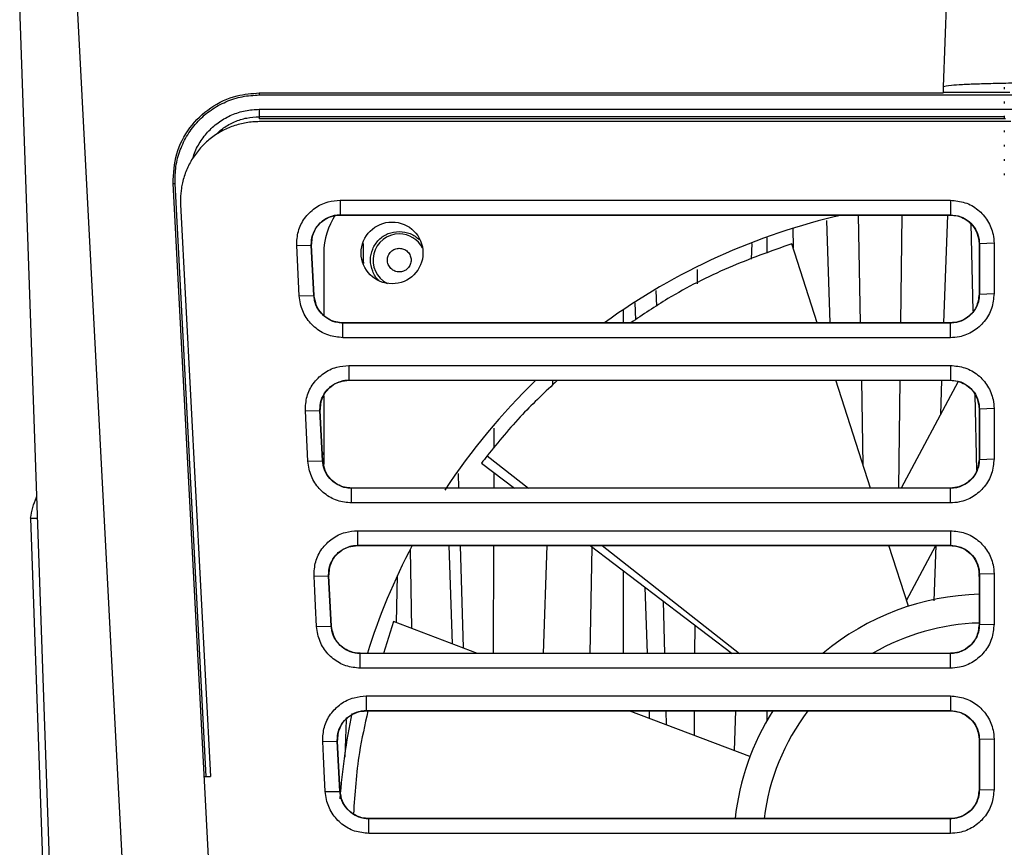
# Model space of a CAD drawing. Header units: millimetres. Extents: x -0.57 to 0.95, y -0.4 to 0.71.
# Tile 4 of 256: x -0.014 to 0.0545, y -0.3266 to -0.269. Entities that reach past the tile are written whole.
import ezdxf

# ---------------------------------------------------------------- set-up
doc = ezdxf.new("R2010")
doc.units = ezdxf.units.MM
doc.layers.add('FORMAT', color=7, linetype='Continuous')

msp = doc.modelspace()

# ---------------------------------------------------------------- linework, layer by layer
at = {"layer": 'FORMAT', "color": 7, "linetype": 'Continuous', "lineweight": 25}
for p, q in [((0.050239, -0.273642), (0.050469, -0.267065)), ((-0.010031, -0.381695), (-0.013999, -0.268065)), ((-0.005917, -0.345695), (-0.009982, -0.268065)), ((0.050226, -0.274019), (0.050239, -0.273642)), ((0.054464, -0.273665), (0.054464, -0.27379)), ((0.002662, -0.274061), (0.050224, -0.274061)), ((0.002662, -0.274061), (0.002662, -0.274201)), ((0.002662, -0.274201), (0.055005, -0.274201)), ((0.050224, -0.274061), (0.050226, -0.274019)), ((0.050226, -0.274019), (0.05485, -0.274019)), ((0.002662, -0.2752), (0.055005, -0.2752)), ((0.054464, -0.274665), (0.054464, -0.27479)), ((0.002662, -0.275717), (0.002662, -0.275874)), ((0.054464, -0.275717), (0.002662, -0.275717)), ((0.054539, -0.275874), (0.002662, -0.275874)), ((0.054464, -0.275665), (0.054464, -0.27579)), ((0.025741, -0.27606), (0.002663, -0.27606)), ((0.035741, -0.276061), (0.025741, -0.276061)), ((0.054922, -0.27606), (0.035741, -0.27606)), ((0.054464, -0.276665), (0.054464, -0.27679)), ((0.054464, -0.277665), (0.054464, -0.27779)), ((0.054464, -0.278665), (0.054464, -0.27879)), ((0.054464, -0.279665), (0.054464, -0.27979)), ((-0.003329, -0.280371), (-0.00319, -0.280363)), ((9.2e-05, -0.345695), (-0.003329, -0.280371)), ((-0.001029, -0.32162), (-0.00319, -0.280363)), ((-0.002812, -0.281825), (-0.000728, -0.321626)), ((0.008294, -0.281526), (0.050713, -0.281526)), ((0.008294, -0.281526), (0.008294, -0.282542)), ((0.050713, -0.281526), (0.050713, -0.282542)), ((0.008294, -0.282542), (0.050713, -0.282542)), ((0.008294, -0.282542), (0.008294, -0.28256)), ((0.008294, -0.28256), (0.050713, -0.28256)), ((0.04431, -0.28256), (0.04445, -0.29006)), ((0.047343, -0.28256), (0.047254, -0.29006)), ((0.050506, -0.28256), (0.050244, -0.29006)), ((0.050713, -0.282542), (0.050713, -0.28256)), ((0.042095, -0.282945), (0.042344, -0.29006)), ((0.052134, -0.283169), (0.052275, -0.289224)), ((0.037969, -0.285209), (0.037969, -0.284081)), ((0.039754, -0.283483), (0.039778, -0.284831)), ((0.005261, -0.284684), (0.006279, -0.284665)), ((0.005445, -0.288184), (0.005261, -0.284684)), ((0.006279, -0.284665), (0.006296, -0.284664)), ((0.006462, -0.288165), (0.006279, -0.284665)), ((0.00648, -0.288164), (0.006296, -0.284664)), ((0.009877, -0.284541), (0.009877, -0.285695)), ((0.036911, -0.284543), (0.036873, -0.285627)), ((0.041457, -0.29006), (0.039689, -0.284553)), ((0.05273, -0.28456), (0.052713, -0.28456)), ((0.052713, -0.28456), (0.052713, -0.28806)), ((0.053748, -0.284525), (0.05273, -0.28456)), ((0.007144, -0.285195), (0.007144, -0.289529)), ((0.009877, -0.285695), (0.009803, -0.285695)), ((0.009877, -0.285695), (0.009909, -0.285942)), ((0.033113, -0.286341), (0.033106, -0.287344)), ((0.005445, -0.288184), (0.006462, -0.288165)), ((0.006462, -0.288165), (0.00648, -0.288164)), ((0.030244, -0.287818), (0.030269, -0.288904)), ((0.052713, -0.28806), (0.05273, -0.28806)), ((0.05273, -0.28806), (0.053748, -0.288025)), ((0.02877, -0.288659), (0.028811, -0.289852)), ((0.027969, -0.289146), (0.027969, -0.29006)), ((0.008477, -0.290077), (0.008477, -0.29006)), ((0.050713, -0.29006), (0.008477, -0.29006)), ((0.008477, -0.291094), (0.008477, -0.290077)), ((0.050713, -0.290077), (0.008477, -0.290077)), ((0.050713, -0.290077), (0.050713, -0.29006)), ((0.050713, -0.291094), (0.050713, -0.290077)), ((0.050713, -0.291094), (0.008477, -0.291094)), ((0.008896, -0.293026), (0.008896, -0.294042)), ((0.050713, -0.293026), (0.050713, -0.294042)), ((0.008896, -0.294042), (0.050713, -0.294042)), ((0.008896, -0.294042), (0.008896, -0.29406)), ((0.008896, -0.29406), (0.050713, -0.29406)), ((0.023054, -0.29406), (0.023042, -0.294406)), ((0.045151, -0.30156), (0.042742, -0.29406)), ((0.044525, -0.29406), (0.044635, -0.299954)), ((0.047206, -0.29406), (0.047117, -0.30156)), ((0.051248, -0.294138), (0.047302, -0.30156)), ((0.050104, -0.29406), (0.050021, -0.296447)), ((0.050713, -0.294042), (0.050713, -0.29406)), ((0.052412, -0.29507), (0.052534, -0.300321)), ((0.007144, -0.295149), (0.007144, -0.29993)), ((0.005863, -0.296184), (0.006881, -0.296165)), ((0.006047, -0.299684), (0.005863, -0.296184)), ((0.006881, -0.296165), (0.006899, -0.296164)), ((0.007065, -0.299665), (0.006881, -0.296165)), ((0.007082, -0.299664), (0.006899, -0.296164)), ((0.05273, -0.29606), (0.052713, -0.29606)), ((0.052713, -0.29606), (0.052713, -0.29956)), ((0.053748, -0.296025), (0.05273, -0.29606)), ((0.018968, -0.29739), (0.018965, -0.298775)), ((0.007062, -0.299281), (0.007144, -0.299095)), ((0.006047, -0.299684), (0.007065, -0.299665)), ((0.007065, -0.299665), (0.007082, -0.299664)), ((0.018113, -0.299821), (0.0204, -0.30156)), ((0.018511, -0.299305), (0.021388, -0.30156)), ((0.052713, -0.29956), (0.05273, -0.29956)), ((0.05273, -0.29956), (0.053748, -0.299525)), ((0.016495, -0.300542), (0.016523, -0.30156)), ((0.01896, -0.300466), (0.018958, -0.30156)), ((0.009079, -0.301577), (0.009079, -0.30156)), ((0.050713, -0.30156), (0.009079, -0.30156)), ((0.009079, -0.302594), (0.009079, -0.301577)), ((0.050713, -0.301577), (0.009079, -0.301577)), ((0.050713, -0.301577), (0.050713, -0.30156)), ((0.050713, -0.302594), (0.050713, -0.301577)), ((0.050713, -0.302594), (0.009079, -0.302594)), ((-0.013252, -0.303649), (-0.012757, -0.303649)), ((-0.013252, -0.303649), (-0.011858, -0.343547)), ((0.009498, -0.304526), (0.050713, -0.304526)), ((0.009498, -0.304526), (0.009498, -0.305542)), ((0.050713, -0.304526), (0.050713, -0.305542)), ((0.009498, -0.305542), (0.050713, -0.305542)), ((0.009498, -0.305542), (0.009498, -0.30556)), ((0.009498, -0.30556), (0.050713, -0.30556)), ((0.013144, -0.305828), (0.01324, -0.311315)), ((0.015835, -0.30556), (0.016073, -0.312389)), ((0.016635, -0.30556), (0.016833, -0.312677)), ((0.018948, -0.30556), (0.01893, -0.31306)), ((0.022652, -0.30556), (0.02239, -0.31306)), ((0.025663, -0.30556), (0.035531, -0.31306)), ((0.025667, -0.31306), (0.025796, -0.305661)), ((0.026493, -0.30556), (0.036063, -0.31306)), ((0.047792, -0.309784), (0.046436, -0.30556)), ((0.047667, -0.309394), (0.049706, -0.30556)), ((0.049702, -0.305566), (0.049568, -0.309405)), ((0.050713, -0.305542), (0.050713, -0.30556)), ((0.027969, -0.307312), (0.027969, -0.31306)), ((0.006466, -0.307684), (0.007483, -0.307665)), ((0.007483, -0.307665), (0.007501, -0.307664)), ((0.007667, -0.311165), (0.007483, -0.307665)), ((0.007684, -0.311164), (0.007501, -0.307664)), ((0.012204, -0.310922), (0.012261, -0.30764)), ((0.052702, -0.307498), (0.052713, -0.307977)), ((0.05273, -0.30756), (0.052713, -0.30756)), ((0.052713, -0.30756), (0.052713, -0.31106)), ((0.053748, -0.307525), (0.05273, -0.30756)), ((0.029461, -0.308446), (0.029622, -0.31306)), ((0.030752, -0.309427), (0.030837, -0.31306)), ((0.006649, -0.311184), (0.007667, -0.311165)), ((0.007667, -0.311165), (0.007684, -0.311164)), ((0.012002, -0.310845), (0.011295, -0.31306)), ((0.017842, -0.31306), (0.012002, -0.310845)), ((0.032942, -0.311092), (0.032928, -0.31306)), ((0.052713, -0.31106), (0.05273, -0.31106)), ((0.05273, -0.31106), (0.053748, -0.311025)), ((0.009681, -0.313077), (0.009681, -0.31306)), ((0.050713, -0.31306), (0.009681, -0.31306)), ((0.009682, -0.314094), (0.009681, -0.313077)), ((0.050713, -0.313077), (0.009681, -0.313077)), ((0.050713, -0.313077), (0.050713, -0.31306)), ((0.050713, -0.314094), (0.050713, -0.313077)), ((0.0101, -0.316026), (0.050713, -0.316026)), ((0.0101, -0.316026), (0.0101, -0.317042)), ((0.050713, -0.316026), (0.050713, -0.317042)), ((0.0101, -0.317042), (0.050713, -0.317042)), ((0.0101, -0.317042), (0.0101, -0.31706)), ((0.0101, -0.31706), (0.050713, -0.31706)), ((0.03678, -0.320241), (0.028391, -0.31706)), ((0.029762, -0.31706), (0.02978, -0.317586)), ((0.030931, -0.31706), (0.030954, -0.318032)), ((0.032901, -0.31706), (0.032889, -0.318765)), ((0.035776, -0.31706), (0.035679, -0.319823)), ((0.037969, -0.317729), (0.037969, -0.31706)), ((0.050713, -0.317042), (0.050713, -0.31706)), ((0.008704, -0.317694), (0.008613, -0.32029)), ((0.053748, -0.319025), (0.05273, -0.31906)), ((0.007068, -0.319184), (0.008086, -0.319165)), ((0.008086, -0.319165), (0.008103, -0.319164)), ((0.008269, -0.322665), (0.008086, -0.319165)), ((0.008286, -0.322664), (0.008103, -0.319164)), ((0.05273, -0.31906), (0.052713, -0.31906)), ((0.052713, -0.31906), (0.052713, -0.32256)), ((-0.001227, -0.32162), (-0.000727, -0.32162)), ((0.007251, -0.322684), (0.008269, -0.322665)), ((0.008269, -0.322665), (0.008286, -0.322664)), ((0.052713, -0.32256), (0.05273, -0.32256)), ((0.05273, -0.32256), (0.053748, -0.322525)), ((0.010284, -0.324577), (0.010284, -0.32456)), ((0.050713, -0.32456), (0.010284, -0.32456)), ((0.010284, -0.325594), (0.010284, -0.324577)), ((0.050713, -0.324577), (0.010284, -0.324577)), ((0.050713, -0.324577), (0.050713, -0.32456)), ((0.050713, -0.325594), (0.050713, -0.324577)), ((0.050713, -0.325594), (0.010284, -0.325594))]:
    msp.add_line(p, q, dxfattribs=at)
at = {"layer": 'FORMAT', "color": 7, "linetype": 'Continuous', "lineweight": 25, "flags": 128}
for points in [[(0.008896, -0.293026), (0.0117, -0.293026), (0.022914, -0.293026), (0.034129, -0.293026), (0.050713, -0.293026)], [(0.006649, -0.311184), (0.006574, -0.309759), (0.00652, -0.308721), (0.006466, -0.307684)], [(0.050713, -0.314094), (0.047811, -0.314094), (0.036202, -0.314094), (0.024593, -0.314094), (0.009681, -0.314094)], [(0.007251, -0.322684), (0.007177, -0.321259), (0.007122, -0.320221), (0.007068, -0.319184)]]:
    msp.add_lwpolyline(points, dxfattribs=at)
at = {"layer": 'FORMAT', "color": 7, "linetype": 'Continuous', "lineweight": 25}
msp.add_circle((0.011894, -0.285195), 0.00215, dxfattribs=at)
for centre, radius, start, end in [((0.011894, -0.285195), 0.00475, 146.166891, 180), ((0.053144, -0.326445), 0.045, 102.778366, 126.043912), ((0.012394, -0.285695), 0.0018241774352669, 90, 242.945875), ((0.012394, -0.285695), 0.0018241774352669, 27.054125, 90), ((0.053144, -0.326445), 0.0450000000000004, 133.972149, 146.633457), ((0.053144, -0.326445), 0.0439999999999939, 141.915425, 142.764875), ((0.053144, -0.326445), 0.045, 152.346597, 162.695182), ((0.053144, -0.326445), 0.0175, 91.326846, 130.103264), ((0.053144, -0.326445), 0.0155, 91.580184, 120.279104), ((0.053144, -0.326445), 0.0450000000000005, 168.192805, 175.841158), ((0.053144, -0.326445), 0.0175, 147.566982, 173.814841), ((0.053144, -0.326445), 0.0155, 142.734091, 173.013007)]:
    msp.add_arc(centre, radius, start, end, dxfattribs=at)
for points, knots in [([(0.0582438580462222, -0.2733634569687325), (0.0572376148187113, -0.2733671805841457), (0.0556898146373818, -0.273372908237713), (0.0538272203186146, -0.2734076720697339), (0.0525453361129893, -0.2734436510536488), (0.0515121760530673, -0.2734883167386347), (0.0505131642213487, -0.2735532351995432), (0.0503470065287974, -0.2736072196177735), (0.0502389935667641, -0.2736423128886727)], [0, 0, 0, 0, 0.2395413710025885, 0.3684617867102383, 0.5000985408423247, 0.631718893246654, 0.760594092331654, 1, 1, 1, 1]), ([(-0.0033293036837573, -0.2803707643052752), (-0.0032946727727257, -0.2796685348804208), (-0.003226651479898, -0.2782892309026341), (-0.0022515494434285, -0.2764295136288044), (-0.0007843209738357, -0.2750150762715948), (0.0009463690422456, -0.2741929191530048), (0.0021409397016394, -0.2741011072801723), (0.0026624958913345, -0.2740610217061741)], [0, 0, 0, 0, 0.215529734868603, 0.423338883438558, 0.6311480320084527, 0.8389571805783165, 1, 1, 1, 1]), ([(-0.0031898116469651, -0.2803632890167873), (-0.0031871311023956, -0.2799674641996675), (-0.0031817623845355, -0.2791746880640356), (-0.0028706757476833, -0.2780192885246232), (-0.0023499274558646, -0.2769465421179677), (-0.0016198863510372, -0.2760021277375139), (-0.0007147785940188, -0.2752218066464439), (0.0003288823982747, -0.2746442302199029), (0.0014704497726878, -0.2742708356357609), (0.0022649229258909, -0.274223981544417), (0.0026624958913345, -0.2742005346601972)], [0, 0, 0, 0, 0.1247229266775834, 0.2498008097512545, 0.3744025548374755, 0.4996781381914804, 0.6243887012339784, 0.7494002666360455, 0.8745940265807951, 1, 1, 1, 1]), ([(-0.001927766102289, -0.2785506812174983), (-0.0019126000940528, -0.2784879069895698), (-0.0018204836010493, -0.2781066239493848), (-0.001463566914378, -0.2774691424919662), (-0.0008757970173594, -0.2766822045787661), (-0.000121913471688, -0.2760429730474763), (0.0007382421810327, -0.2755635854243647), (0.0016802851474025, -0.2752582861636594), (0.002335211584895, -0.2752193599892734), (0.0026621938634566, -0.2751999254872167)], [0, 0, 0, 0, 0.0318722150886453, 0.1935879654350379, 0.3546445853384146, 0.5162681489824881, 0.6770980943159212, 0.8387861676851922, 0.9999999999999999, 0.9999999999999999, 0.9999999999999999, 0.9999999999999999]), ([(-0.0004164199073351, -0.277009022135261), (-0.0002231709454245, -0.2768296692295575), (0.0001849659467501, -0.2764508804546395), (0.0009387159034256, -0.2760452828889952), (0.0017809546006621, -0.2757689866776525), (0.0023685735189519, -0.2757344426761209), (0.0026624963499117, -0.2757171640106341)], [0, 0, 0, 0, 0.2302628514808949, 0.4863092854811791, 0.743055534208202, 1, 1, 1, 1]), ([(0.0026625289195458, -0.2760598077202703), (0.0025115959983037, -0.276063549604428), (0.0022086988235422, -0.276071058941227), (0.0017537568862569, -0.2761300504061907), (0.0012997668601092, -0.2762247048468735), (0.0008563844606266, -0.276357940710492), (0.000285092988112, -0.2765847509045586), (-0.0002551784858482, -0.2768838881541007), (-0.0007532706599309, -0.2772456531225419), (-0.0011030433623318, -0.2775469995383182), (-0.0014259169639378, -0.2778771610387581), (-0.0017220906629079, -0.2782388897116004), (-0.0019847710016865, -0.2786221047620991), (-0.0022888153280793, -0.2791544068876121), (-0.0025262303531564, -0.2797204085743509), (-0.0026805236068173, -0.2802857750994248), (-0.0027804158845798, -0.2808098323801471), (-0.0028276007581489, -0.2813158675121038), (-0.0028160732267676, -0.2816966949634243), (-0.0028121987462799, -0.281824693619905)], [0, 0, 0, 0, 0.0509025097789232, 0.1021528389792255, 0.1544918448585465, 0.2072097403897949, 0.2581143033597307, 0.3616716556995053, 0.4144117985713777, 0.4656532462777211, 0.5172630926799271, 0.5700462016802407, 0.6232225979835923, 0.6738566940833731, 0.776781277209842, 0.8292272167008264, 0.871430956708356, 0.9567870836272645, 1, 1, 1, 1]), ([(0.0052612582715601, -0.2846836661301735), (0.0052768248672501, -0.2843486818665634), (0.0053079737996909, -0.28367837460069), (0.0057735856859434, -0.2827597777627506), (0.0064947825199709, -0.2820415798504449), (0.0073788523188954, -0.2816008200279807), (0.0080057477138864, -0.281549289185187), (0.0082937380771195, -0.2815256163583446)], [0, 0, 0, 0, 0.2044650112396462, 0.4091367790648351, 0.6155455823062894, 0.8233849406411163, 1, 1, 1, 1]), ([(0.0507128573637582, -0.2815255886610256), (0.0510583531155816, -0.281559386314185), (0.0517489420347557, -0.281626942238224), (0.0526654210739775, -0.2821558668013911), (0.0533494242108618, -0.2829304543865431), (0.0536997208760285, -0.2837701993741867), (0.0537344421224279, -0.2843163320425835), (0.0537477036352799, -0.2845249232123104)], [0, 0, 0, 0, 0.2186070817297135, 0.4369594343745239, 0.6530191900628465, 0.8674733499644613, 1, 1, 1, 1]), ([(0.0062790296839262, -0.2846653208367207), (0.0062792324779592, -0.2845449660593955), (0.0062798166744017, -0.2841982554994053), (0.0064568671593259, -0.2836393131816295), (0.0067956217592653, -0.2831759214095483), (0.0072331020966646, -0.2828176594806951), (0.007628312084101, -0.2826356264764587), (0.0080251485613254, -0.2825528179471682), (0.0082036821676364, -0.2825458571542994), (0.0082937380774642, -0.2825423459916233)], [0, 0, 0, 0, 0.1104879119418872, 0.3182867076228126, 0.5260326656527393, 0.6286830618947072, 0.8360969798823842, 0.9173240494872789, 1, 1, 1, 1]), ([(0.0062964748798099, -0.2846643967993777), (0.0063236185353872, -0.2843471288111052), (0.0063785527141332, -0.2837050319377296), (0.0069597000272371, -0.2829974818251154), (0.0076414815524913, -0.2826196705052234), (0.0080856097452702, -0.2825789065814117), (0.0082937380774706, -0.2825598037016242)], [0, 0, 0, 0, 0.2908609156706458, 0.588653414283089, 0.8072338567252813, 1, 1, 1, 1]), ([(0.0507128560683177, -0.282542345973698), (0.0509573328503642, -0.2825682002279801), (0.0514287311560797, -0.2826180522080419), (0.0520391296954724, -0.2829913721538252), (0.0524818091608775, -0.2835146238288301), (0.0527016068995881, -0.2840711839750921), (0.0527225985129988, -0.2844283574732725), (0.0527303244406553, -0.2845598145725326)], [0, 0, 0, 0, 0.2311641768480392, 0.4457290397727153, 0.6603089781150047, 0.8749772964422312, 1, 1, 1, 1]), ([(0.0507128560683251, -0.2825598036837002), (0.050881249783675, -0.2825722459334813), (0.0512377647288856, -0.2825985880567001), (0.0517608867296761, -0.2828241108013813), (0.0522566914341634, -0.2832310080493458), (0.0526365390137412, -0.2838330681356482), (0.0526876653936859, -0.2843199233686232), (0.0527128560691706, -0.2845598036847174)], [0, 0, 0, 0, 0.1610936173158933, 0.3410595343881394, 0.5352071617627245, 0.7709901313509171, 1, 1, 1, 1]), ([(0.0110064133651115, -0.28712751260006), (0.0109973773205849, -0.2871215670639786), (0.0107708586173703, -0.2869725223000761), (0.0105111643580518, -0.2864629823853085), (0.0103380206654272, -0.2857002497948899), (0.010498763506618, -0.2849077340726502), (0.0109423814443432, -0.284248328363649), (0.011608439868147, -0.2837853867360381), (0.0121319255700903, -0.2837253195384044), (0.012393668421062, -0.2836952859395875)], [0, 0, 0, 0, 0.0068771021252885, 0.1723975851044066, 0.3379180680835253, 0.5034385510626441, 0.6689590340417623, 0.8344795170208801, 0.9999999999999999, 0.9999999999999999, 0.9999999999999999, 0.9999999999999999]), ([(0.012393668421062, -0.2836952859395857), (0.0126585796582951, -0.2837224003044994), (0.0131841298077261, -0.2837761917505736), (0.0135940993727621, -0.2841090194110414), (0.0137974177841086, -0.2842740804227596)], [0, 0, 0, 0, 0.5040646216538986, 1, 1, 1, 1]), ([(0.0396887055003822, -0.2845529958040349), (0.0382042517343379, -0.2850847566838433), (0.0351932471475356, -0.2861633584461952), (0.0314309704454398, -0.2880742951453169), (0.029338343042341, -0.2894882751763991), (0.0284925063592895, -0.2900598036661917)], [0, 0, 0, 0, 0.3668367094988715, 0.7440764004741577, 1, 1, 1, 1]), ([(0.0527303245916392, -0.2845598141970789), (0.0527303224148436, -0.285035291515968), (0.0527303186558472, -0.2858563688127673), (0.0527303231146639, -0.2870230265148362), (0.0527303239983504, -0.2877142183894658), (0.0527303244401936, -0.2880598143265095)], [0, 0, 0, 0, 0.4075482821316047, 0.7037741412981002, 0.9999999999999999, 0.9999999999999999, 0.9999999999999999, 0.9999999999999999]), ([(0.0537476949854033, -0.28452492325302), (0.0537478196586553, -0.2850003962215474), (0.0537480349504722, -0.2858214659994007), (0.0537477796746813, -0.2869881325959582), (0.0537477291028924, -0.2876793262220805), (0.0537477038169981, -0.2880249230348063)], [0, 0, 0, 0, 0.4075482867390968, 0.7037741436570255, 0.9999999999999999, 0.9999999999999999, 0.9999999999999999, 0.9999999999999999]), ([(0.0123936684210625, -0.2865200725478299), (0.0122899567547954, -0.2865089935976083), (0.01212972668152, -0.2864918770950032), (0.0119374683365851, -0.2863891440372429), (0.0118063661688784, -0.2862824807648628), (0.011699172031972, -0.2861512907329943), (0.0115997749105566, -0.2859590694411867), (0.011548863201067, -0.2856952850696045), (0.0115998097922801, -0.2854313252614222), (0.0116992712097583, -0.2852391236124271), (0.0118066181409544, -0.2851078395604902), (0.0119376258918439, -0.2850013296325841), (0.0121299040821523, -0.2848986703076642), (0.0122899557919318, -0.2848815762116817), (0.0123936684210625, -0.2848704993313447)], [0, 0, 0, 0, 0.119721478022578, 0.1849645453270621, 0.250000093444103, 0.3152430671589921, 0.380278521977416, 0.499999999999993, 0.6197214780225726, 0.6849645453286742, 0.7500000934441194, 0.815243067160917, 0.880278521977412, 1, 1, 1, 1]), ([(0.0123936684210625, -0.2848704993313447), (0.0124973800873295, -0.2848815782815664), (0.0126576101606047, -0.2848986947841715), (0.0128498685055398, -0.2850014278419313), (0.0129809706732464, -0.2851080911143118), (0.0130881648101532, -0.2852392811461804), (0.0131875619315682, -0.2854315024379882), (0.0132384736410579, -0.2856952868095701), (0.0131875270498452, -0.2859592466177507), (0.0130880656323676, -0.2861514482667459), (0.0129807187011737, -0.2862827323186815), (0.0128497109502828, -0.2863892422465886), (0.0126574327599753, -0.2864919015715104), (0.0124973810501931, -0.286508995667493), (0.0123936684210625, -0.2865200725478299)], [0, 0, 0, 0, 0.1197214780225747, 0.1849645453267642, 0.2500000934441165, 0.3152430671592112, 0.3802785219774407, 0.5000000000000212, 0.6197214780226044, 0.6849645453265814, 0.7500000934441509, 0.8152430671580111, 0.8802785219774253, 1, 1, 1, 1]), ([(0.0084770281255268, -0.2910940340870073), (0.0081404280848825, -0.2910608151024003), (0.0074667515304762, -0.2909943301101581), (0.0065649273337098, -0.2904777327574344), (0.0058754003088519, -0.2897133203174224), (0.0055207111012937, -0.2888963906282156), (0.0054644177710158, -0.2883696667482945), (0.0054445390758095, -0.2881836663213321)], [0, 0, 0, 0, 0.2177387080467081, 0.4357856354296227, 0.656313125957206, 0.8786348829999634, 0.9999999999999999, 0.9999999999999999, 0.9999999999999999, 0.9999999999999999]), ([(0.0084770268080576, -0.2900773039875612), (0.0083552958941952, -0.2900706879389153), (0.0080075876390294, -0.2900517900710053), (0.0074580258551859, -0.2898437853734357), (0.0069241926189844, -0.2894089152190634), (0.0066295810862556, -0.2889202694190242), (0.0064952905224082, -0.2884941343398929), (0.0064734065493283, -0.2882758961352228), (0.0064623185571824, -0.2881653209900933)], [0, 0, 0, 0, 0.1194866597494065, 0.3412978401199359, 0.5630779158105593, 0.7847913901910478, 0.8909598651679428, 1, 1, 1, 1]), ([(0.0084770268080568, -0.290059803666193), (0.0083145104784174, -0.2900482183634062), (0.007970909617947, -0.2900237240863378), (0.007464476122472, -0.2898140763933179), (0.0069770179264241, -0.289434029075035), (0.0065888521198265, -0.288866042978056), (0.0065158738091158, -0.2883966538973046), (0.0064797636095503, -0.2881643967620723)], [0, 0, 0, 0, 0.1608112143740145, 0.3399958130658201, 0.5333260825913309, 0.769086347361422, 1, 1, 1, 1]), ([(0.0537477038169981, -0.2880249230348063), (0.0537134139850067, -0.2883742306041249), (0.0536448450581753, -0.2890727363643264), (0.0531096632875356, -0.2900001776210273), (0.0523252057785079, -0.2906920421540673), (0.0514755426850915, -0.2910459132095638), (0.0509234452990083, -0.2910807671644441), (0.0507128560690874, -0.2910940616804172)], [0, 0, 0, 0, 0.2186411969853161, 0.4372139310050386, 0.6534621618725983, 0.8678183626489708, 1, 1, 1, 1]), ([(0.0527128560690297, -0.2880598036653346), (0.0526713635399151, -0.2883674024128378), (0.0525878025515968, -0.2889868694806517), (0.0520051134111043, -0.2896517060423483), (0.0513419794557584, -0.2900041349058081), (0.0509137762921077, -0.290042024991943), (0.0507128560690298, -0.2900598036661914)], [0, 0, 0, 0, 0.2930965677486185, 0.5902614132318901, 0.8077436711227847, 1, 1, 1, 1]), ([(0.0527303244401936, -0.2880598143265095), (0.052723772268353, -0.2881812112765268), (0.0527050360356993, -0.2885283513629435), (0.0524976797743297, -0.2890777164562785), (0.0520625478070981, -0.2896115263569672), (0.0514729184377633, -0.2899698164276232), (0.0509939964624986, -0.2900735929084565), (0.0507405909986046, -0.2900769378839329), (0.0507128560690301, -0.2900773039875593)], [0, 0, 0, 0, 0.115414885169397, 0.3300341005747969, 0.5446370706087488, 0.7591490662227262, 0.97363914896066, 1, 1, 1, 1]), ([(0.0058634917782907, -0.2961836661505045), (0.0058790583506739, -0.295848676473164), (0.0059102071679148, -0.2951783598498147), (0.0063758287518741, -0.2942597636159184), (0.0070970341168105, -0.2935415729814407), (0.0079810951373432, -0.2931008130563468), (0.0086079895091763, -0.2930492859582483), (0.0088959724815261, -0.293025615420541)], [0, 0, 0, 0, 0.204468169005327, 0.4091421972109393, 0.6155466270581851, 0.8233896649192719, 1, 1, 1, 1]), ([(0.0507128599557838, -0.2930255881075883), (0.0510584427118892, -0.29305938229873), (0.0517491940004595, -0.2931269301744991), (0.0526656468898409, -0.2936559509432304), (0.053349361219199, -0.2944306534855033), (0.0536997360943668, -0.2952701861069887), (0.0537344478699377, -0.2958163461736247), (0.0537477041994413, -0.2960249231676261)], [0, 0, 0, 0, 0.2186608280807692, 0.4370595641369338, 0.6530058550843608, 0.8674839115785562, 1, 1, 1, 1]), ([(0.0068812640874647, -0.2961653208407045), (0.0068814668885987, -0.2960449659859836), (0.0068820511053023, -0.2956982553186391), (0.0070591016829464, -0.2951393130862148), (0.0073978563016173, -0.2946759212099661), (0.0078353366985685, -0.2943176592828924), (0.0082305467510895, -0.2941356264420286), (0.0086273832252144, -0.2940528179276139), (0.0088059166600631, -0.2940458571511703), (0.0088959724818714, -0.294042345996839)], [0, 0, 0, 0, 0.110487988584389, 0.3182868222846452, 0.5260327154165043, 0.6286830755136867, 0.8360971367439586, 0.9173241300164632, 0.9999999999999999, 0.9999999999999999, 0.9999999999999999, 0.9999999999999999]), ([(0.0068987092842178, -0.2961643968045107), (0.0069258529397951, -0.2958471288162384), (0.0069807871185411, -0.295205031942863), (0.0075619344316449, -0.2944974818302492), (0.0082437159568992, -0.2941196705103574), (0.0086878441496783, -0.2940789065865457), (0.0088959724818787, -0.2940598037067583)], [0, 0, 0, 0, 0.2908609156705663, 0.588653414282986, 0.8072338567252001, 1, 1, 1, 1]), ([(0.0233965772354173, -0.294059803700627), (0.0225575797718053, -0.2948506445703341), (0.0206934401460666, -0.2966077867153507), (0.0192854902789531, -0.2983480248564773), (0.0185112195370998, -0.2993050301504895)], [0, 0, 0, 0, 0.4500722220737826, 1, 1, 1, 1]), ([(0.0507128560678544, -0.2940423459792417), (0.0509573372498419, -0.2940682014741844), (0.0514287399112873, -0.2941180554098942), (0.0520391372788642, -0.2944913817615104), (0.0524818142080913, -0.2950146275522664), (0.0527016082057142, -0.2955711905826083), (0.0527225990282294, -0.2959283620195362), (0.0527303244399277, -0.2960598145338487)], [0, 0, 0, 0, 0.2311683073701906, 0.4457331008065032, 0.6603104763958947, 0.8749814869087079, 0.9999999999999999, 0.9999999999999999, 0.9999999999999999, 0.9999999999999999]), ([(0.0507128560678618, -0.2940598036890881), (0.0508812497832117, -0.2940722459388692), (0.0512377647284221, -0.2940985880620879), (0.0517608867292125, -0.294324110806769), (0.0522566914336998, -0.2947310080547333), (0.0526365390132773, -0.2953330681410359), (0.052687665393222, -0.2958199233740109), (0.0527128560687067, -0.2960598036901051)], [0, 0, 0, 0, 0.1610936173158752, 0.3410595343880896, 0.5352071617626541, 0.7709901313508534, 0.9999999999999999, 0.9999999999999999, 0.9999999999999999, 0.9999999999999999]), ([(0.0527303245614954, -0.2960598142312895), (0.0527303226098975, -0.2965352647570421), (0.0527303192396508, -0.2973563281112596), (0.0527303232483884, -0.2985229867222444), (0.0527303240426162, -0.2992142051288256), (0.0527303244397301, -0.299559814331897)], [0, 0, 0, 0, 0.4075256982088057, 0.7037628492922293, 0.9999999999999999, 0.9999999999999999, 0.9999999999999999, 0.9999999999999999]), ([(0.053747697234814, -0.2960249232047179), (0.0537478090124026, -0.2965003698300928), (0.0537480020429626, -0.2973214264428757), (0.0537477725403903, -0.2984880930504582), (0.0537477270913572, -0.2991793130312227), (0.0537477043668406, -0.2995249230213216)], [0, 0, 0, 0, 0.4075257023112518, 0.7037628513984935, 1, 1, 1, 1]), ([(0.0090792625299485, -0.302594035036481), (0.0087426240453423, -0.3025608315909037), (0.0080689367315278, -0.3024943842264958), (0.0071671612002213, -0.3019776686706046), (0.0064776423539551, -0.3012132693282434), (0.0061229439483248, -0.3003963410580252), (0.0060666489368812, -0.2998696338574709), (0.0060467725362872, -0.2996836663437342)], [0, 0, 0, 0, 0.2177600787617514, 0.4357855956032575, 0.6563227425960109, 0.8786559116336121, 1, 1, 1, 1]), ([(0.0090792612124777, -0.3015773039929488), (0.0089575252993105, -0.3015706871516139), (0.0086098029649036, -0.3015517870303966), (0.0080602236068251, -0.301343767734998), (0.0075263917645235, -0.3009088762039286), (0.007231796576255, -0.3004202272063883), (0.0070975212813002, -0.2999941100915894), (0.0070756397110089, -0.299775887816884), (0.0070645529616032, -0.2996653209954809)], [0, 0, 0, 0, 0.1194915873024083, 0.3413117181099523, 0.5630972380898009, 0.7848070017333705, 0.8909680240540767, 1, 1, 1, 1]), ([(0.0090792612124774, -0.3015598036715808), (0.008916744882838, -0.301548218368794), (0.0085731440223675, -0.3015237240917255), (0.0080667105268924, -0.3013140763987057), (0.0075792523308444, -0.3009340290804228), (0.0071910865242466, -0.3003660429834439), (0.0071181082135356, -0.2998966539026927), (0.0070819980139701, -0.2996643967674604)], [0, 0, 0, 0, 0.1608112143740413, 0.3399958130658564, 0.5333260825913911, 0.7690863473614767, 0.9999999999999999, 0.9999999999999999, 0.9999999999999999, 0.9999999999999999]), ([(0.0537477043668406, -0.2995249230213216), (0.0537134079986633, -0.2998742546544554), (0.0536448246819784, -0.3005728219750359), (0.0531096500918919, -0.3015003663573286), (0.0523251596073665, -0.3021921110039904), (0.0514755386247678, -0.3025458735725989), (0.0509235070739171, -0.3025807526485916), (0.0507128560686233, -0.3025940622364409)], [0, 0, 0, 0, 0.218655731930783, 0.4372514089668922, 0.6535052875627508, 0.8677802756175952, 1, 1, 1, 1]), ([(0.0527128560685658, -0.2995598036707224), (0.0526713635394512, -0.2998674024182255), (0.052587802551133, -0.3004868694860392), (0.0520051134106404, -0.3011517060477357), (0.0513419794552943, -0.3015041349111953), (0.0509137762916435, -0.3015420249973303), (0.0507128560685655, -0.3015598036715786)], [0, 0, 0, 0, 0.293096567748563, 0.5902614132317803, 0.807743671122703, 1, 1, 1, 1]), ([(0.0527303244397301, -0.299559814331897), (0.0527237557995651, -0.2996814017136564), (0.0527049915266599, -0.3000287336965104), (0.0524972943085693, -0.3005781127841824), (0.0520625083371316, -0.3011122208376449), (0.0515706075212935, -0.3014087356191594), (0.0511100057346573, -0.3015531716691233), (0.0508554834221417, -0.3015686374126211), (0.0507128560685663, -0.301577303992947)], [0, 0, 0, 0, 0.1155182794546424, 0.3299947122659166, 0.5444546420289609, 0.7588326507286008, 0.8648564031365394, 1, 1, 1, 1]), ([(-0.0132515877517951, -0.3036494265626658), (-0.0131443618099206, -0.3031598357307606), (-0.0130324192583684, -0.3026487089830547), (-0.0128188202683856, -0.3021507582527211), (-0.0128098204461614, -0.3021297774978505)], [0, 0, 0, 0, 0.957865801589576, 1, 1, 1, 1]), ([(0.006465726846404, -0.3076836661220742), (0.0064813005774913, -0.3073485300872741), (0.0065124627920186, -0.3066779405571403), (0.0069783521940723, -0.3057593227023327), (0.0076997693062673, -0.3050412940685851), (0.0085836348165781, -0.3046007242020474), (0.0092104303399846, -0.3045492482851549), (0.0094982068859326, -0.3045256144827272)], [0, 0, 0, 0, 0.2045554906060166, 0.4093047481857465, 0.6156075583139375, 0.8235164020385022, 1, 1, 1, 1]), ([(0.0507128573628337, -0.3045255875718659), (0.0510583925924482, -0.3045594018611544), (0.0517491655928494, -0.3046270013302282), (0.0526656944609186, -0.3051559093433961), (0.0533494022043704, -0.3059306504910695), (0.0536997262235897, -0.3067701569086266), (0.053734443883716, -0.3073163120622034), (0.0537477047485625, -0.3075249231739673)], [0, 0, 0, 0, 0.218635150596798, 0.4370820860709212, 0.653009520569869, 0.8674624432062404, 1, 1, 1, 1]), ([(0.0074834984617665, -0.307665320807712), (0.0074837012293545, -0.3075449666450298), (0.0074842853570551, -0.3071982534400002), (0.0076613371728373, -0.3066393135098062), (0.0080000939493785, -0.3061759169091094), (0.0084375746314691, -0.3058176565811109), (0.0088327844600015, -0.3056356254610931), (0.0092296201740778, -0.3055528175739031), (0.0094081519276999, -0.305545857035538), (0.0094982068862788, -0.3055423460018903)], [0, 0, 0, 0, 0.1104872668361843, 0.3182889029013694, 0.5260341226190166, 0.6286839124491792, 0.836098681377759, 0.9173249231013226, 1, 1, 1, 1]), ([(0.007500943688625, -0.3076643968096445), (0.0075280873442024, -0.3073471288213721), (0.0075830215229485, -0.3067050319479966), (0.0081641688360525, -0.3059974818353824), (0.0088459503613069, -0.3056196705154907), (0.0092900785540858, -0.3055789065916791), (0.0094982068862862, -0.3055598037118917)], [0, 0, 0, 0, 0.2908609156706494, 0.5886534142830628, 0.8072338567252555, 1, 1, 1, 1]), ([(0.0507128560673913, -0.3055423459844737), (0.0509573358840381, -0.3055682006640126), (0.0514287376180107, -0.3056180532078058), (0.0520391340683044, -0.305991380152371), (0.052481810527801, -0.3065146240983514), (0.0527016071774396, -0.3070711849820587), (0.052722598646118, -0.3074283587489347), (0.0527303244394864, -0.3075598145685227)], [0, 0, 0, 0, 0.2311670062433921, 0.4457322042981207, 0.6603083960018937, 0.8749783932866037, 1, 1, 1, 1]), ([(0.0507128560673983, -0.3055598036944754), (0.0508812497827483, -0.3055722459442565), (0.0512377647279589, -0.3055985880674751), (0.0517608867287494, -0.3058241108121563), (0.0522566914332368, -0.3062310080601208), (0.0526365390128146, -0.3068330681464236), (0.0526876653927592, -0.3073199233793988), (0.0527128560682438, -0.3075598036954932)], [0, 0, 0, 0, 0.1610936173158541, 0.3410595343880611, 0.5352071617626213, 0.7709901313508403, 1, 1, 1, 1]), ([(0.0527303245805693, -0.307559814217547), (0.0527303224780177, -0.3080352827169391), (0.0527303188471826, -0.3088563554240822), (0.0527303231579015, -0.3100230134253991), (0.0527303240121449, -0.3107142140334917), (0.0527303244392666, -0.3110598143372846)], [0, 0, 0, 0, 0.4075408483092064, 0.7037704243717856, 1, 1, 1, 1]), ([(0.0537476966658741, -0.3075249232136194), (0.0537478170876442, -0.3080003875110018), (0.053748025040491, -0.3088214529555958), (0.0537477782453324, -0.309988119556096), (0.0537477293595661, -0.3106793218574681), (0.053747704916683, -0.3110249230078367)], [0, 0, 0, 0, 0.4075408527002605, 0.7037704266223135, 1, 1, 1, 1]), ([(0.0096814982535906, -0.3140940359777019), (0.0093447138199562, -0.3140608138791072), (0.0086707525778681, -0.3139943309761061), (0.007768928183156, -0.313477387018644), (0.0070796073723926, -0.3127128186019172), (0.0067251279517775, -0.3118960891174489), (0.006668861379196, -0.3113694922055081), (0.0066490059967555, -0.3111836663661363)], [0, 0, 0, 0, 0.2178521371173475, 0.4359580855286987, 0.6563967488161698, 0.8787490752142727, 1, 1, 1, 1]), ([(0.0096814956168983, -0.3130773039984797), (0.0095597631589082, -0.3130706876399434), (0.009212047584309, -0.3130517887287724), (0.0086624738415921, -0.3128437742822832), (0.0081286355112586, -0.3124088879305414), (0.0078340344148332, -0.3119202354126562), (0.0076997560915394, -0.3114941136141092), (0.0076778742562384, -0.3112758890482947), (0.0076667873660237, -0.3111653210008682)], [0, 0, 0, 0, 0.1194882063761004, 0.3413051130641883, 0.5630923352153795, 0.7848044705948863, 0.890966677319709, 1, 1, 1, 1]), ([(0.0096814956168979, -0.3130598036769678), (0.0095189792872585, -0.3130482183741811), (0.0091753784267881, -0.3130237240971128), (0.0086689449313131, -0.312814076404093), (0.008181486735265, -0.3124340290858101), (0.0077933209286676, -0.3118660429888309), (0.0077203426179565, -0.3113966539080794), (0.0076842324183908, -0.3111643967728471)], [0, 0, 0, 0, 0.1608112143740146, 0.3399958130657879, 0.5333260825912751, 0.7690863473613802, 0.9999999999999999, 0.9999999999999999, 0.9999999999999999, 0.9999999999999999]), ([(0.053747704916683, -0.3110249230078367), (0.0537134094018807, -0.3113742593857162), (0.0536448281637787, -0.3120728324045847), (0.0531096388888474, -0.3130003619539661), (0.0523251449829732, -0.313692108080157), (0.0514755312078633, -0.3140458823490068), (0.0509234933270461, -0.3140807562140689), (0.0507128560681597, -0.3140940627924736)], [0, 0, 0, 0, 0.21865852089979, 0.4372546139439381, 0.6535013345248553, 0.8677889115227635, 1, 1, 1, 1]), ([(0.0527128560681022, -0.3110598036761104), (0.0526713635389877, -0.3113674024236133), (0.0525878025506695, -0.3119868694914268), (0.0520051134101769, -0.3126517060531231), (0.0513419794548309, -0.3130041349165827), (0.0509137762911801, -0.3130420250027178), (0.050712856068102, -0.3130598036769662)], [0, 0, 0, 0, 0.2930965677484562, 0.590261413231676, 0.8077436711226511, 1, 1, 1, 1]), ([(0.0527303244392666, -0.3110598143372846), (0.0527237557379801, -0.3111814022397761), (0.05270499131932, -0.3115287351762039), (0.0524972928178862, -0.3120781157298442), (0.0520625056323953, -0.312612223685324), (0.0515706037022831, -0.3129087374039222), (0.0511100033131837, -0.3130531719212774), (0.0508554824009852, -0.3130686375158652), (0.0507128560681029, -0.3130773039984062)], [0, 0, 0, 0, 0.1155187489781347, 0.3299955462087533, 0.5444563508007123, 0.7588339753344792, 0.8648573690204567, 1, 1, 1, 1]), ([(0.0070679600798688, -0.3191836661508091), (0.0070835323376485, -0.318848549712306), (0.0071146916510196, -0.3181779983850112), (0.0075805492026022, -0.3172593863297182), (0.0083019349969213, -0.3165413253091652), (0.009185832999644, -0.3161007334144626), (0.0098126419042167, -0.3160492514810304), (0.0101004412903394, -0.3160256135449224)], [0, 0, 0, 0, 0.2045435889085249, 0.4092815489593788, 0.6155992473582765, 0.8235023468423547, 1, 1, 1, 1]), ([(0.0507128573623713, -0.3160255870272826), (0.0510583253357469, -0.3160593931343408), (0.0517489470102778, -0.3161269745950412), (0.0526654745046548, -0.3166557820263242), (0.0533492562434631, -0.3174304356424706), (0.0536996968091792, -0.3182700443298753), (0.0537344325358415, -0.3188162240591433), (0.0537477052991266, -0.3190249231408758)], [0, 0, 0, 0, 0.2185939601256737, 0.4369890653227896, 0.6529928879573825, 0.8674061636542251, 1, 1, 1, 1]), ([(0.0080857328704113, -0.3191653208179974), (0.0080859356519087, -0.3190449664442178), (0.0080865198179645, -0.3186982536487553), (0.0082635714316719, -0.3181393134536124), (0.0086023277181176, -0.3176759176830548), (0.0090398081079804, -0.3173176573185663), (0.0094350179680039, -0.3171356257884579), (0.0098318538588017, -0.3170528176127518), (0.0100103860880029, -0.3170458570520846), (0.0101004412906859, -0.317042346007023)], [0, 0, 0, 0, 0.1104874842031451, 0.3182885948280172, 0.5260337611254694, 0.628683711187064, 0.836098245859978, 0.9173246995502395, 1, 1, 1, 1]), ([(0.0081031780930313, -0.319164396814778), (0.0081303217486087, -0.3188471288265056), (0.0081852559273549, -0.3182050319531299), (0.0087664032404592, -0.3174974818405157), (0.0094481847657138, -0.3171196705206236), (0.0098923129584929, -0.3170789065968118), (0.0101004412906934, -0.3170598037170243)], [0, 0, 0, 0, 0.2908609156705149, 0.5886534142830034, 0.8072338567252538, 1, 1, 1, 1]), ([(0.0102170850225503, -0.3170598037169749), (0.0099981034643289, -0.3180320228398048), (0.0094496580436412, -0.3204669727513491), (0.0093002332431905, -0.3228189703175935), (0.0092104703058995, -0.3242318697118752)], [0, 0, 0, 0, 0.3992768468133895, 0.9999999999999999, 0.9999999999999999, 0.9999999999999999, 0.9999999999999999]), ([(0.0507128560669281, -0.3170423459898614), (0.0509573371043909, -0.3170682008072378), (0.0514287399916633, -0.3171180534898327), (0.0520391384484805, -0.3174913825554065), (0.0524818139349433, -0.3180146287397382), (0.0527016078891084, -0.3185711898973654), (0.0527225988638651, -0.3189283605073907), (0.0527303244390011, -0.3190598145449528)], [0, 0, 0, 0, 0.2311681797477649, 0.4457333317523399, 0.6603114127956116, 0.8749800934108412, 1, 1, 1, 1]), ([(0.050712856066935, -0.3170598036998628), (0.050881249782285, -0.3170722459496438), (0.0512377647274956, -0.3170985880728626), (0.0517608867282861, -0.3173241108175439), (0.0522566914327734, -0.3177310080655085), (0.0526365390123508, -0.3183330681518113), (0.0526876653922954, -0.3188199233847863), (0.05271285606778, -0.3190598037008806)], [0, 0, 0, 0, 0.1610936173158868, 0.3410595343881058, 0.5352071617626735, 0.7709901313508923, 1, 1, 1, 1]), ([(0.0537476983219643, -0.3190249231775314), (0.0537478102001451, -0.3195003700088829), (0.0537480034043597, -0.320321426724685), (0.0537477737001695, -0.321488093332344), (0.0537477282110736, -0.3221793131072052), (0.0537477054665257, -0.3225249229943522)], [0, 0, 0, 0, 0.4075258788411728, 0.7037629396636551, 1, 1, 1, 1]), ([(0.0527303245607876, -0.3190598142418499), (0.0527303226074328, -0.3195352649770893), (0.0527303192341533, -0.3203563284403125), (0.0527303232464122, -0.321522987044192), (0.0527303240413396, -0.3222142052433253), (0.0527303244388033, -0.3225598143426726)], [0, 0, 0, 0, 0.4075258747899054, 0.7037629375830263, 1, 1, 1, 1]), ([(0.0102837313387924, -0.3255940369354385), (0.0099469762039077, -0.3255608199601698), (0.0092730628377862, -0.3254943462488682), (0.008371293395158, -0.3249774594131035), (0.0076819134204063, -0.324212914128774), (0.007327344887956, -0.3233961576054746), (0.0072710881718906, -0.322869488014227), (0.0072512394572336, -0.322683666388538)], [0, 0, 0, 0, 0.2178335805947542, 0.4359279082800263, 0.656350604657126, 0.8787522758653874, 1, 1, 1, 1]), ([(0.0102837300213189, -0.3245773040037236), (0.0101619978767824, -0.3245706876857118), (0.0098142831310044, -0.324551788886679), (0.0092647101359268, -0.3243437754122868), (0.0087308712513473, -0.3239088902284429), (0.0084362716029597, -0.3234202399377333), (0.008301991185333, -0.3229941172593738), (0.0082801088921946, -0.3227758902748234), (0.0082690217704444, -0.3226653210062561)], [0, 0, 0, 0, 0.1194878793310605, 0.3413042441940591, 0.5630916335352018, 0.7848024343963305, 0.890965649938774, 1, 1, 1, 1]), ([(0.0102837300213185, -0.3245598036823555), (0.0101212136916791, -0.3245482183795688), (0.0097776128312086, -0.3245237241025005), (0.0092711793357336, -0.3243140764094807), (0.0087837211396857, -0.3239340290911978), (0.0083955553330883, -0.3233660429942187), (0.0083225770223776, -0.3228966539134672), (0.0082864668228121, -0.3226643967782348)], [0, 0, 0, 0, 0.1608112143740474, 0.3399958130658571, 0.5333260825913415, 0.7690863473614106, 1, 1, 1, 1]), ([(0.0537477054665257, -0.3225249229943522), (0.0537134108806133, -0.3228742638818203), (0.053644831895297, -0.3235728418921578), (0.0531096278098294, -0.324500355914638), (0.0523251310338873, -0.3251921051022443), (0.0514755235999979, -0.3255458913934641), (0.0509234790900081, -0.3255807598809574), (0.0507128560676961, -0.3255940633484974)], [0, 0, 0, 0, 0.218661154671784, 0.4372573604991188, 0.6534971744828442, 0.8677978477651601, 1, 1, 1, 1]), ([(0.0527128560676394, -0.3225598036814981), (0.0526713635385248, -0.3228674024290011), (0.0525878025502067, -0.323486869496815), (0.0520051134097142, -0.3241517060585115), (0.0513419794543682, -0.3245041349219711), (0.0509137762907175, -0.324542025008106), (0.0507128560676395, -0.3245598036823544)], [0, 0, 0, 0, 0.2930965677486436, 0.5902614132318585, 0.807743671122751, 1, 1, 1, 1]), ([(0.0527303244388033, -0.3225598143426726), (0.0527237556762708, -0.3226814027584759), (0.0527049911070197, -0.3230287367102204), (0.0524972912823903, -0.323578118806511), (0.0520625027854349, -0.3241122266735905), (0.0515705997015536, -0.324408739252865), (0.0511100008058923, -0.3245531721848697), (0.0508554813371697, -0.3245686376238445), (0.0507128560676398, -0.324577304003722)], [0, 0, 0, 0, 0.1155192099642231, 0.3299964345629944, 0.544458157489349, 0.7588353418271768, 0.8648583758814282, 1, 1, 1, 1])]:
    msp.add_open_spline(points, degree=3, knots=knots, dxfattribs=at)
msp.add_open_spline([(0.0026621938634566, -0.2751999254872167), (0.0026622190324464, -0.275265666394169), (0.0026622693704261, -0.2753971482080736), (0.0026623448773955, -0.2755663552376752), (0.002662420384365, -0.2756876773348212), (0.0026624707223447, -0.2757072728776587), (0.0026624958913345, -0.2757170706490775)], degree=3, dxfattribs=at)

doc.saveas('drawing.dxf')
